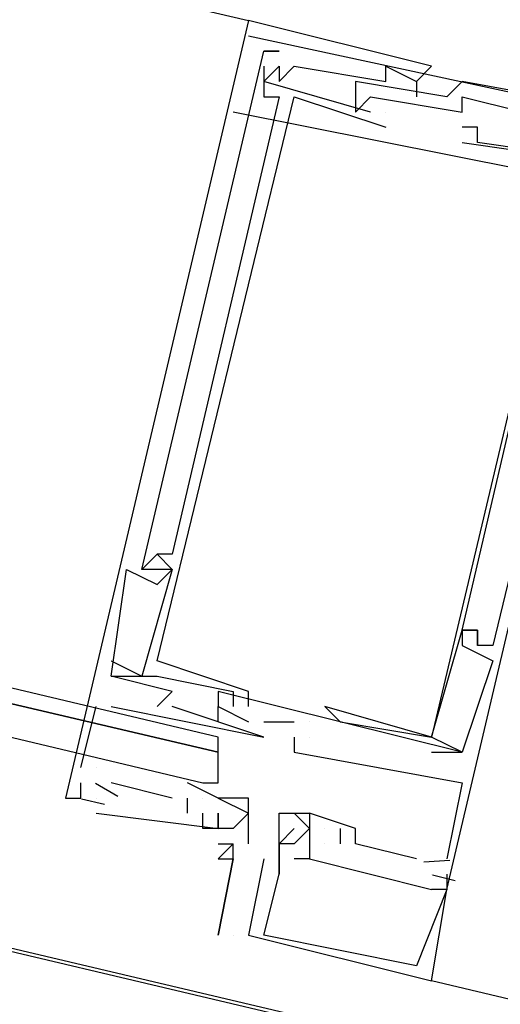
# Model space of a CAD drawing. Header units: feet. Extents: x -79 to 198, y -22 to 181.
# Tile 26 of 256: x 77.093 to 77.513, y 16.851 to 17.712. Entities that reach past the tile are written whole.
import ezdxf

# ---------------------------------------------------------------- set-up
doc = ezdxf.new("R2010")
doc.units = ezdxf.units.FT
doc.layers.add('A-LINEA', color=7, linetype='CONTINUOUS')

msp = doc.modelspace()

# ---------------------------------------------------------------- linework, layer by layer
at = {"layer": 'A-LINEA'}
for p, q in [((73.2, 18.6711), (77.2933, 17.7111)), ((72.7333, 17.9244), (86.3467, 14.7111)), ((77.2933, 17.7111), (77.2933, 17.7111)), ((77.2933, 17.7111), (77.2933, 17.7111)), ((77.2933, 17.7111), (77.2933, 17.7111)), ((77.2933, 17.6978), (77.7867, 17.5911)), ((77.3067, 17.6844), (77.32, 17.6844)), ((77.32, 17.6844), (77.3067, 17.6844)), ((77.3067, 17.6844), (77.3067, 17.6844)), ((77.3067, 17.6844), (77.32, 17.6844)), ((77.32, 17.6844), (77.3067, 17.6844)), ((77.3067, 17.6844), (77.3067, 17.6844)), ((77.3067, 17.6844), (77.32, 17.6844)), ((77.32, 17.6844), (77.3067, 17.6844)), ((77.3067, 17.6844), (77.3067, 17.6844)), ((77.32, 17.6844), (77.32, 17.6844)), ((77.32, 17.6844), (77.32, 17.6844)), ((77.32, 17.6844), (77.32, 17.6844)), ((77.32, 17.6844), (77.32, 17.6844)), ((77.32, 17.6844), (77.32, 17.6844)), ((77.32, 17.6844), (77.32, 17.6844)), ((77.3067, 17.6711), (77.3067, 17.6711)), ((77.3067, 17.6711), (77.3067, 17.6711)), ((77.3067, 17.6711), (77.3067, 17.6711)), ((77.32, 17.6711), (77.32, 17.6711)), ((77.32, 17.6711), (77.32, 17.6711)), ((77.32, 17.6711), (77.32, 17.6711)), ((77.32, 17.6711), (77.32, 17.6711)), ((77.32, 17.6711), (77.32, 17.6711)), ((77.32, 17.6711), (77.32, 17.6711)), ((77.3333, 17.6711), (77.3333, 17.6711)), ((77.3333, 17.6711), (77.3333, 17.6711)), ((77.3333, 17.6711), (77.3333, 17.6711)), ((77.4133, 17.6711), (77.4133, 17.6711)), ((77.4133, 17.6711), (77.4133, 17.6711)), ((77.4133, 17.6711), (77.4133, 17.6711)), ((77.4533, 17.6711), (77.4533, 17.6711)), ((77.4533, 17.6711), (77.4533, 17.6711)), ((77.4533, 17.6711), (77.4533, 17.6711)), ((77.3067, 17.6578), (77.3067, 17.6578)), ((77.3067, 17.6578), (77.3067, 17.6578)), ((77.3067, 17.6578), (77.3067, 17.6578)), ((77.32, 17.6578), (77.32, 17.6578)), ((77.32, 17.6578), (77.32, 17.6578)), ((77.32, 17.6578), (77.32, 17.6578)), ((77.3867, 17.6578), (77.3867, 17.6578)), ((77.3867, 17.6578), (77.3867, 17.6578)), ((77.3867, 17.6578), (77.3867, 17.6578)), ((77.4133, 17.6578), (77.4133, 17.6578)), ((77.4133, 17.6578), (77.4133, 17.6578)), ((77.4133, 17.6578), (77.4133, 17.6578)), ((77.44, 17.6578), (77.44, 17.6578)), ((77.44, 17.6578), (77.44, 17.6578)), ((77.44, 17.6578), (77.44, 17.6578)), ((77.44, 17.6578), (77.44, 17.6578)), ((77.44, 17.6578), (77.44, 17.6578)), ((77.44, 17.6578), (77.44, 17.6578)), ((77.48, 17.6578), (77.48, 17.6578)), ((77.48, 17.6578), (77.48, 17.6578)), ((77.48, 17.6578), (77.48, 17.6578)), ((77.3067, 17.6444), (77.3067, 17.6444)), ((77.3067, 17.6444), (77.3067, 17.6444)), ((77.3067, 17.6444), (77.3067, 17.6444)), ((77.32, 17.6444), (77.32, 17.6444)), ((77.32, 17.6444), (77.32, 17.6444)), ((77.32, 17.6444), (77.32, 17.6444)), ((77.3333, 17.6444), (77.3333, 17.6444)), ((77.3333, 17.6444), (77.3333, 17.6444)), ((77.3333, 17.6444), (77.3333, 17.6444)), ((77.3867, 17.6444), (77.3867, 17.6444)), ((77.3867, 17.6444), (77.3867, 17.6444)), ((77.3867, 17.6444), (77.3867, 17.6444)), ((77.3867, 17.6444), (77.3867, 17.6444)), ((77.3867, 17.6444), (77.3867, 17.6444)), ((77.3867, 17.6444), (77.3867, 17.6444)), ((77.4, 17.6444), (77.4, 17.6444)), ((77.4, 17.6444), (77.4, 17.6444)), ((77.4, 17.6444), (77.4, 17.6444)), ((77.44, 17.6444), (77.44, 17.6444)), ((77.44, 17.6444), (77.44, 17.6444)), ((77.44, 17.6444), (77.44, 17.6444)), ((77.4667, 17.6444), (77.4667, 17.6444)), ((77.4667, 17.6444), (77.4667, 17.6444)), ((77.4667, 17.6444), (77.4667, 17.6444)), ((77.48, 17.6444), (77.48, 17.6444)), ((77.48, 17.6444), (77.48, 17.6444)), ((77.48, 17.6444), (77.48, 17.6444)), ((77.6133, 17.5644), (77.28, 17.6311)), ((77.3867, 17.6311), (77.3867, 17.6311)), ((77.3867, 17.6311), (77.3867, 17.6311)), ((77.3867, 17.6311), (77.3867, 17.6311)), ((77.4, 17.6311), (77.4, 17.6311)), ((77.4, 17.6311), (77.4, 17.6311)), ((77.4, 17.6311), (77.4, 17.6311)), ((77.4133, 17.6311), (77.4133, 17.6311)), ((77.4133, 17.6311), (77.4133, 17.6311)), ((77.4133, 17.6311), (77.4133, 17.6311)), ((77.4133, 17.6311), (77.4133, 17.6311)), ((77.4133, 17.6311), (77.4133, 17.6311)), ((77.4133, 17.6311), (77.4133, 17.6311)), ((77.48, 17.6311), (77.48, 17.6311)), ((77.48, 17.6311), (77.48, 17.6311)), ((77.48, 17.6311), (77.48, 17.6311)), ((77.4133, 17.6178), (77.4133, 17.6178)), ((77.4133, 17.6178), (77.4133, 17.6178)), ((77.4133, 17.6178), (77.4133, 17.6178)), ((77.48, 17.6178), (77.48, 17.6178)), ((77.48, 17.6178), (77.48, 17.6178)), ((77.48, 17.6178), (77.48, 17.6178)), ((77.4933, 17.6178), (77.4933, 17.6178)), ((77.4933, 17.6178), (77.4933, 17.6178)), ((77.4933, 17.6178), (77.4933, 17.6178)), ((77.48, 17.6044), (77.48, 17.6044)), ((77.48, 17.6044), (77.48, 17.6044)), ((77.48, 17.6044), (77.48, 17.6044)), ((77.4933, 17.6044), (77.4933, 17.6044)), ((77.4933, 17.6044), (77.4933, 17.6044)), ((77.4933, 17.6044), (77.4933, 17.6044)), ((77.2133, 17.2444), (77.2133, 17.2444)), ((77.2133, 17.2444), (77.2133, 17.2444)), ((77.2133, 17.2444), (77.2133, 17.2444)), ((77.2133, 17.2444), (77.2133, 17.2444)), ((77.2133, 17.2444), (77.2133, 17.2444)), ((77.2133, 17.2444), (77.2133, 17.2444)), ((77.2267, 17.2444), (77.2267, 17.2444)), ((77.2267, 17.2444), (77.2267, 17.2444)), ((77.2267, 17.2444), (77.2267, 17.2444)), ((77.1867, 17.2311), (77.1867, 17.2311)), ((77.1867, 17.2311), (77.1867, 17.2311)), ((77.1867, 17.2311), (77.1867, 17.2311)), ((77.2, 17.2311), (77.2, 17.2311)), ((77.2, 17.2311), (77.2, 17.2311)), ((77.2, 17.2311), (77.2, 17.2311)), ((77.2, 17.2311), (77.2, 17.2311)), ((77.2, 17.2311), (77.2, 17.2311)), ((77.2, 17.2311), (77.2, 17.2311)), ((77.2133, 17.2311), (77.2133, 17.2311)), ((77.2133, 17.2311), (77.2133, 17.2311)), ((77.2133, 17.2311), (77.2133, 17.2311)), ((77.2133, 17.2311), (77.2133, 17.2311)), ((77.2133, 17.2311), (77.2133, 17.2311)), ((77.2133, 17.2311), (77.2133, 17.2311)), ((77.2133, 17.2311), (77.2133, 17.2311)), ((77.2133, 17.2311), (77.2133, 17.2311)), ((77.2133, 17.2311), (77.2133, 17.2311)), ((77.2267, 17.2311), (77.2267, 17.2311)), ((77.2267, 17.2311), (77.2267, 17.2311)), ((77.2267, 17.2311), (77.2267, 17.2311)), ((77.2267, 17.2311), (77.2267, 17.2311)), ((77.2267, 17.2311), (77.2267, 17.2311)), ((77.2267, 17.2311), (77.2267, 17.2311)), ((77.2133, 17.2178), (77.2133, 17.2178)), ((77.2133, 17.2178), (77.2133, 17.2178)), ((77.2133, 17.2178), (77.2133, 17.2178)), ((77.48, 17.1778), (77.48, 17.1778)), ((77.48, 17.1778), (77.48, 17.1778)), ((77.48, 17.1778), (77.48, 17.1778)), ((77.48, 17.1778), (77.48, 17.1778)), ((77.48, 17.1778), (77.48, 17.1778)), ((77.48, 17.1778), (77.48, 17.1778)), ((77.48, 17.1778), (77.48, 17.1778)), ((77.48, 17.1778), (77.48, 17.1778)), ((77.48, 17.1778), (77.48, 17.1778)), ((77.4933, 17.1778), (77.4933, 17.1778)), ((77.4933, 17.1778), (77.4933, 17.1778)), ((77.4933, 17.1778), (77.4933, 17.1778)), ((77.4933, 17.1778), (77.4933, 17.1778)), ((77.4933, 17.1778), (77.4933, 17.1778)), ((77.4933, 17.1778), (77.4933, 17.1778)), ((77.4933, 17.1778), (77.4933, 17.1778)), ((77.4933, 17.1778), (77.4933, 17.1778)), ((77.4933, 17.1778), (77.4933, 17.1778)), ((77.48, 17.1644), (77.48, 17.1644)), ((77.48, 17.1644), (77.48, 17.1644)), ((77.48, 17.1644), (77.48, 17.1644)), ((77.4933, 17.1644), (77.4933, 17.1644)), ((77.4933, 17.1644), (77.4933, 17.1644)), ((77.4933, 17.1644), (77.4933, 17.1644)), ((77.4933, 17.1644), (77.4933, 17.1644)), ((77.4933, 17.1644), (77.4933, 17.1644)), ((77.4933, 17.1644), (77.4933, 17.1644)), ((77.5067, 17.1644), (77.5067, 17.1644)), ((77.5067, 17.1644), (77.5067, 17.1644)), ((77.5067, 17.1644), (77.5067, 17.1644)), ((77.1733, 17.1511), (77.1733, 17.1511)), ((77.1733, 17.1511), (77.2, 17.1378)), ((77.1733, 17.1511), (77.1733, 17.1511)), ((77.1733, 17.1511), (77.1733, 17.1511)), ((77.1733, 17.1511), (77.2, 17.1378)), ((77.1733, 17.1511), (77.1733, 17.1511)), ((77.1733, 17.1511), (77.1733, 17.1511)), ((77.1733, 17.1511), (77.2, 17.1378)), ((77.1733, 17.1511), (77.1733, 17.1511)), ((77.2133, 17.1511), (77.2133, 17.1511)), ((77.2133, 17.1511), (77.2133, 17.1511)), ((77.2133, 17.1511), (77.2133, 17.1511)), ((77.5067, 17.1511), (77.5067, 17.1511)), ((77.5067, 17.1511), (77.5067, 17.1511)), ((77.5067, 17.1511), (77.5067, 17.1511)), ((77.1733, 17.1378), (77.1733, 17.1378)), ((77.1733, 17.1378), (77.1733, 17.1378)), ((77.1733, 17.1378), (77.1733, 17.1378)), ((77.1733, 17.1378), (77.1733, 17.1378)), ((77.1733, 17.1378), (77.1733, 17.1378)), ((77.1733, 17.1378), (77.1733, 17.1378)), ((77.2, 17.1378), (77.2, 17.1378)), ((77.2, 17.1378), (77.2, 17.1378)), ((77.2, 17.1378), (77.2, 17.1378)), ((77.2133, 17.1378), (77.2133, 17.1378)), ((77.2133, 17.1378), (77.2133, 17.1378)), ((77.2133, 17.1378), (77.2133, 17.1378)), ((77.2267, 17.1244), (77.2267, 17.1244)), ((77.2267, 17.1244), (77.2267, 17.1244)), ((77.2267, 17.1244), (77.2267, 17.1244)), ((77.2667, 17.1244), (77.2667, 17.1244)), ((77.2667, 17.1244), (77.2667, 17.1244)), ((77.2667, 17.1244), (77.2667, 17.1244)), ((77.28, 17.1244), (77.28, 17.1244)), ((77.28, 17.1244), (77.28, 17.1244)), ((77.28, 17.1244), (77.28, 17.1244)), ((77.2933, 17.1244), (77.2933, 17.1244)), ((77.2933, 17.1244), (77.2933, 17.1244)), ((77.2933, 17.1244), (77.2933, 17.1244)), ((77.1467, 17.0578), (77.16, 17.1111)), ((77.1467, 17.0578), (77.16, 17.1111)), ((77.1467, 17.0578), (77.16, 17.1111)), ((77.16, 17.1111), (77.16, 17.1111)), ((77.16, 17.1111), (77.16, 17.1111)), ((77.16, 17.1111), (77.16, 17.1111)), ((77.1733, 17.1111), (77.1733, 17.1111)), ((77.1733, 17.1111), (77.1733, 17.1111)), ((77.1733, 17.1111), (77.1733, 17.1111)), ((77.2133, 17.1111), (77.2133, 17.1111)), ((77.2133, 17.1111), (77.2133, 17.1111)), ((77.2133, 17.1111), (77.2133, 17.1111)), ((77.2267, 17.1111), (77.2267, 17.1111)), ((77.2267, 17.1111), (77.2267, 17.1111)), ((77.2267, 17.1111), (77.2267, 17.1111)), ((77.2667, 17.1111), (77.2667, 17.1111)), ((77.2667, 17.1111), (77.2667, 17.1111)), ((77.2667, 17.1111), (77.2667, 17.1111)), ((77.2667, 17.1111), (77.2667, 17.1111)), ((77.2667, 17.1111), (77.2667, 17.1111)), ((77.2667, 17.1111), (77.2667, 17.1111)), ((77.28, 17.1111), (77.28, 17.1111)), ((77.28, 17.1111), (77.28, 17.1111)), ((77.28, 17.1111), (77.28, 17.1111)), ((77.2933, 17.1111), (77.2933, 17.1111)), ((77.2933, 17.1111), (77.2933, 17.1111)), ((77.2933, 17.1111), (77.2933, 17.1111)), ((77.36, 17.1111), (77.36, 17.1111)), ((77.36, 17.1111), (77.36, 17.1111)), ((77.36, 17.1111), (77.36, 17.1111)), ((77.2667, 17.0978), (77.2667, 17.0978)), ((77.2667, 17.0978), (77.2667, 17.0978)), ((77.2667, 17.0978), (77.2667, 17.0978)), ((77.2933, 17.0978), (77.2933, 17.0978)), ((77.2933, 17.0978), (77.2933, 17.0978)), ((77.2933, 17.0978), (77.2933, 17.0978)), ((77.3067, 17.0978), (77.3333, 17.0978)), ((77.3067, 17.0978), (77.3067, 17.0978)), ((77.3067, 17.0978), (77.3333, 17.0978)), ((77.3067, 17.0978), (77.3067, 17.0978)), ((77.3067, 17.0978), (77.3333, 17.0978)), ((77.3067, 17.0978), (77.3067, 17.0978)), ((77.3333, 17.0978), (77.3333, 17.0978)), ((77.3333, 17.0978), (77.3333, 17.0978)), ((77.3333, 17.0978), (77.3333, 17.0978)), ((77.3467, 17.0978), (77.3467, 17.0978)), ((77.3467, 17.0978), (77.3467, 17.0978)), ((77.3467, 17.0978), (77.3467, 17.0978)), ((77.3733, 17.0978), (77.3733, 17.0978)), ((77.3733, 17.0978), (77.3733, 17.0978)), ((77.3733, 17.0978), (77.3733, 17.0978)), ((77.3067, 17.0844), (77.3067, 17.0844)), ((77.3067, 17.0844), (77.3067, 17.0844)), ((77.3067, 17.0844), (77.3067, 17.0844)), ((77.3333, 17.0844), (77.3333, 17.0844)), ((77.3333, 17.0844), (77.3333, 17.0844)), ((77.3333, 17.0844), (77.3333, 17.0844)), ((77.3467, 17.0844), (77.3467, 17.0844)), ((77.3467, 17.0844), (77.3467, 17.0844)), ((77.3467, 17.0844), (77.3467, 17.0844)), ((77.3467, 17.0844), (77.3467, 17.0844)), ((77.3467, 17.0844), (77.3467, 17.0844)), ((77.3467, 17.0844), (77.3467, 17.0844)), ((77.4533, 17.0844), (77.4533, 17.0844)), ((77.4533, 17.0844), (77.4533, 17.0844)), ((77.4533, 17.0844), (77.4533, 17.0844)), ((77.4533, 17.0844), (77.4533, 17.0844)), ((77.4533, 17.0844), (77.4533, 17.0844)), ((77.4533, 17.0844), (77.4533, 17.0844)), ((77.4533, 17.0844), (77.4533, 17.0844)), ((77.4533, 17.0844), (77.4533, 17.0844)), ((77.4533, 17.0844), (77.4533, 17.0844)), ((77.3333, 17.0711), (77.3333, 17.0711)), ((77.3333, 17.0711), (77.3333, 17.0711)), ((77.3333, 17.0711), (77.3333, 17.0711)), ((77.4533, 17.0711), (77.48, 17.0711)), ((77.4533, 17.0711), (77.4533, 17.0711)), ((77.4533, 17.0711), (77.48, 17.0711)), ((77.4533, 17.0711), (77.4533, 17.0711)), ((77.4533, 17.0711), (77.48, 17.0711)), ((77.4533, 17.0711), (77.4533, 17.0711)), ((77.48, 17.0711), (77.48, 17.0711)), ((77.48, 17.0711), (77.48, 17.0711)), ((77.48, 17.0711), (77.48, 17.0711)), ((77.48, 17.0711), (77.48, 17.0711)), ((77.48, 17.0711), (77.48, 17.0711)), ((77.48, 17.0711), (77.48, 17.0711)), ((77.1467, 17.0578), (77.1467, 17.0578)), ((77.1467, 17.0578), (77.1467, 17.0578)), ((77.1467, 17.0578), (77.1467, 17.0578)), ((77.16, 17.0578), (77.16, 17.0578)), ((77.16, 17.0578), (77.16, 17.0578)), ((77.16, 17.0578), (77.16, 17.0578)), ((77.1467, 17.0444), (77.1467, 17.0444)), ((77.1467, 17.0444), (77.1467, 17.0444)), ((77.1467, 17.0444), (77.1467, 17.0444)), ((77.1791, 17.0323), (77.1596, 17.0439)), ((77.1791, 17.0323), (77.1596, 17.0439)), ((77.1791, 17.0323), (77.1596, 17.0439)), ((77.2267, 17.0311), (77.1733, 17.0444)), ((77.1733, 17.0444), (77.1733, 17.0444)), ((77.2267, 17.0311), (77.1733, 17.0444)), ((77.1733, 17.0444), (77.1733, 17.0444)), ((77.2267, 17.0311), (77.1733, 17.0444)), ((77.1733, 17.0444), (77.1733, 17.0444)), ((77.2667, 17.0311), (77.24, 17.0444)), ((77.24, 17.0444), (77.24, 17.0444)), ((77.2667, 17.0311), (77.24, 17.0444)), ((77.24, 17.0444), (77.24, 17.0444)), ((77.2667, 17.0311), (77.24, 17.0444)), ((77.24, 17.0444), (77.24, 17.0444)), ((77.48, 17.0444), (77.48, 17.0444)), ((77.48, 17.0444), (77.48, 17.0444)), ((77.48, 17.0444), (77.48, 17.0444)), ((77.1333, 17.0311), (77.1333, 17.0311)), ((77.1333, 17.0311), (77.1333, 17.0311)), ((77.1333, 17.0311), (77.1333, 17.0311)), ((77.1467, 17.0311), (77.1467, 17.0311)), ((77.1467, 17.0311), (77.1467, 17.0311)), ((77.1467, 17.0311), (77.1467, 17.0311)), ((77.1467, 17.0311), (77.1467, 17.0311)), ((77.1467, 17.0311), (77.1467, 17.0311)), ((77.1467, 17.0311), (77.1467, 17.0311)), ((77.1673, 17.0254), (77.1473, 17.0302)), ((77.1673, 17.0254), (77.1473, 17.0302)), ((77.1673, 17.0254), (77.1473, 17.0302)), ((77.16, 17.0311), (77.16, 17.0311)), ((77.16, 17.0311), (77.16, 17.0311)), ((77.16, 17.0311), (77.16, 17.0311)), ((77.16, 17.0311), (77.16, 17.0311)), ((77.16, 17.0311), (77.16, 17.0311)), ((77.16, 17.0311), (77.16, 17.0311)), ((77.2267, 17.0311), (77.2267, 17.0311)), ((77.2267, 17.0311), (77.2267, 17.0311)), ((77.2267, 17.0311), (77.2267, 17.0311)), ((77.24, 17.0178), (77.24, 17.0311)), ((77.24, 17.0311), (77.24, 17.0311)), ((77.24, 17.0311), (77.24, 17.0311)), ((77.24, 17.0311), (77.24, 17.0311)), ((77.24, 17.0178), (77.24, 17.0311)), ((77.24, 17.0311), (77.24, 17.0311)), ((77.24, 17.0311), (77.24, 17.0311)), ((77.24, 17.0311), (77.24, 17.0311)), ((77.24, 17.0178), (77.24, 17.0311)), ((77.24, 17.0311), (77.24, 17.0311)), ((77.24, 17.0311), (77.24, 17.0311)), ((77.24, 17.0311), (77.24, 17.0311)), ((77.2533, 17.0311), (77.2533, 17.0311)), ((77.2533, 17.0311), (77.2533, 17.0311)), ((77.2533, 17.0311), (77.2533, 17.0311)), ((77.2533, 17.0311), (77.2533, 17.0311)), ((77.2533, 17.0311), (77.2533, 17.0311)), ((77.2533, 17.0311), (77.2533, 17.0311)), ((77.2667, 17.0311), (77.2667, 17.0311)), ((77.2667, 17.0311), (77.2667, 17.0311)), ((77.2667, 17.0311), (77.2667, 17.0311)), ((77.2667, 17.0311), (77.2667, 17.0311)), ((77.2667, 17.0311), (77.2667, 17.0311)), ((77.2933, 17.0311), (77.2933, 17.0311)), ((77.16, 17.0178), (77.16, 17.0178)), ((77.16, 17.0178), (77.16, 17.0178)), ((77.16, 17.0178), (77.16, 17.0178)), ((77.24, 17.0178), (77.24, 17.0178)), ((77.24, 17.0178), (77.24, 17.0178)), ((77.24, 17.0178), (77.24, 17.0178)), ((77.2533, 17.0178), (77.2533, 17.0178)), ((77.2533, 17.0178), (77.2533, 17.0178)), ((77.2533, 17.0178), (77.2533, 17.0178)), ((77.2667, 17.0178), (77.2667, 17.0178)), ((77.2667, 17.0178), (77.2667, 17.0178)), ((77.2933, 17.0178), (77.2933, 17.0178)), ((77.2933, 17.0178), (77.2933, 17.0178)), ((77.32, 17.0178), (77.32, 17.0178)), ((77.32, 17.0178), (77.32, 17.0178)), ((77.32, 17.0178), (77.32, 17.0178)), ((77.3333, 17.0178), (77.3333, 17.0178)), ((77.3333, 17.0178), (77.3333, 17.0178)), ((77.3333, 17.0178), (77.3333, 17.0178)), ((77.3467, 17.0178), (77.3467, 17.0178)), ((77.3467, 17.0178), (77.3467, 17.0178)), ((77.3467, 17.0178), (77.3467, 17.0178)), ((77.3467, 17.0178), (77.3467, 17.0178)), ((77.3467, 17.0178), (77.3467, 17.0178)), ((77.3467, 17.0178), (77.3467, 17.0178)), ((77.2533, 17.0044), (77.2533, 17.0044)), ((77.2533, 17.0044), (77.2533, 17.0044)), ((77.2533, 17.0044), (77.2533, 17.0044)), ((77.2667, 17.0044), (77.2667, 17.0044)), ((77.2667, 17.0044), (77.2667, 17.0044)), ((77.2667, 17.0044), (77.2667, 17.0044)), ((77.2667, 17.0044), (77.2667, 17.0044)), ((77.2667, 17.0044), (77.2667, 17.0044)), ((77.2667, 17.0044), (77.2667, 17.0044)), ((77.28, 17.0044), (77.28, 17.0044)), ((77.2933, 17.0044), (77.2933, 17.0044)), ((77.32, 17.0044), (77.32, 17.0044)), ((77.32, 17.0044), (77.32, 17.0044)), ((77.32, 17.0044), (77.32, 17.0044)), ((77.3333, 17.0044), (77.3333, 17.0044)), ((77.3333, 17.0044), (77.3333, 17.0044)), ((77.3333, 17.0044), (77.3333, 17.0044)), ((77.3467, 17.0044), (77.3467, 17.0044)), ((77.3467, 17.0044), (77.3467, 17.0044)), ((77.3467, 17.0044), (77.3467, 17.0044)), ((77.3467, 17.0044), (77.3467, 17.0044)), ((77.3467, 17.0044), (77.3467, 17.0044)), ((77.3467, 17.0044), (77.3467, 17.0044)), ((77.3467, 17.0044), (77.3467, 17.0044)), ((77.3467, 17.0044), (77.3467, 17.0044)), ((77.3467, 17.0044), (77.3467, 17.0044)), ((77.36, 17.0044), (77.36, 17.0044)), ((77.36, 17.0044), (77.36, 17.0044)), ((77.36, 17.0044), (77.36, 17.0044)), ((77.36, 17.0044), (77.36, 17.0044)), ((77.36, 17.0044), (77.36, 17.0044)), ((77.36, 17.0044), (77.36, 17.0044)), ((77.3733, 17.0044), (77.3733, 17.0044)), ((77.3733, 17.0044), (77.3733, 16.9911)), ((77.3733, 17.0044), (77.3733, 17.0044)), ((77.3733, 17.0044), (77.3733, 17.0044)), ((77.3733, 17.0044), (77.3733, 16.9911)), ((77.3733, 17.0044), (77.3733, 17.0044)), ((77.3733, 17.0044), (77.3733, 17.0044)), ((77.3733, 17.0044), (77.3733, 16.9911)), ((77.3733, 17.0044), (77.3733, 17.0044)), ((77.3867, 16.9911), (77.3867, 17.0044)), ((77.3867, 17.0044), (77.3867, 17.0044)), ((77.3867, 16.9911), (77.3867, 17.0044)), ((77.3867, 17.0044), (77.3867, 17.0044)), ((77.3867, 16.9911), (77.3867, 17.0044)), ((77.3867, 17.0044), (77.3867, 17.0044)), ((77.2667, 16.9911), (77.2667, 16.9911)), ((77.28, 16.9911), (77.28, 16.9911)), ((77.28, 16.9911), (77.28, 16.9911)), ((77.28, 16.9911), (77.28, 16.9911)), ((77.2933, 16.9911), (77.2933, 16.9911)), ((77.32, 16.9911), (77.32, 16.9911)), ((77.32, 16.9911), (77.32, 16.9911)), ((77.32, 16.9911), (77.32, 16.9911)), ((77.32, 16.9911), (77.32, 16.9911)), ((77.32, 16.9911), (77.32, 16.9911)), ((77.32, 16.9911), (77.32, 16.9911)), ((77.3333, 16.9911), (77.3333, 16.9911)), ((77.3333, 16.9911), (77.3333, 16.9911)), ((77.3333, 16.9911), (77.3333, 16.9911)), ((77.3467, 16.9911), (77.3467, 16.9911)), ((77.3467, 16.9911), (77.3467, 16.9911)), ((77.3467, 16.9911), (77.3467, 16.9911)), ((77.3467, 16.9911), (77.3467, 16.9911)), ((77.3467, 16.9911), (77.3467, 16.9911)), ((77.3467, 16.9911), (77.3467, 16.9911)), ((77.36, 16.9911), (77.36, 16.9911)), ((77.36, 16.9911), (77.36, 16.9911)), ((77.36, 16.9911), (77.36, 16.9911)), ((77.36, 16.9911), (77.36, 16.9911)), ((77.36, 16.9911), (77.36, 16.9911)), ((77.36, 16.9911), (77.36, 16.9911)), ((77.3733, 16.9911), (77.3733, 16.9911)), ((77.3733, 16.9911), (77.3733, 16.9911)), ((77.3733, 16.9911), (77.3733, 16.9911)), ((77.44, 16.9778), (77.3867, 16.9911)), ((77.3867, 16.9911), (77.3867, 16.9911)), ((77.44, 16.9778), (77.3867, 16.9911)), ((77.3867, 16.9911), (77.3867, 16.9911)), ((77.44, 16.9778), (77.3867, 16.9911)), ((77.3867, 16.9911), (77.3867, 16.9911)), ((77.2667, 16.9778), (77.2667, 16.9778)), ((77.28, 16.9778), (77.28, 16.9778)), ((77.28, 16.9778), (77.28, 16.9778)), ((77.3067, 16.9778), (77.3067, 16.9778)), ((77.3067, 16.9778), (77.3067, 16.9778)), ((77.3067, 16.9778), (77.3067, 16.9778)), ((77.32, 16.9778), (77.32, 16.9778)), ((77.32, 16.9778), (77.32, 16.9778)), ((77.32, 16.9778), (77.32, 16.9778)), ((77.32, 16.9778), (77.32, 16.9778)), ((77.32, 16.9778), (77.32, 16.9778)), ((77.32, 16.9778), (77.32, 16.9778)), ((77.32, 16.9778), (77.32, 16.9778)), ((77.32, 16.9778), (77.32, 16.9778)), ((77.32, 16.9778), (77.32, 16.9778)), ((77.32, 16.9778), (77.32, 16.9778)), ((77.32, 16.9778), (77.32, 16.9778)), ((77.32, 16.9778), (77.32, 16.9778)), ((77.3333, 16.9778), (77.3333, 16.9778)), ((77.3333, 16.9778), (77.3333, 16.9778)), ((77.3333, 16.9778), (77.3333, 16.9778)), ((77.3467, 16.9778), (77.3467, 16.9778)), ((77.3467, 16.9778), (77.3467, 16.9778)), ((77.3467, 16.9778), (77.3467, 16.9778)), ((77.3467, 16.9778), (77.3467, 16.9778)), ((77.3467, 16.9778), (77.3467, 16.9778)), ((77.3467, 16.9778), (77.3467, 16.9778)), ((77.44, 16.9778), (77.44, 16.9778)), ((77.44, 16.9778), (77.44, 16.9778)), ((77.44, 16.9778), (77.44, 16.9778)), ((77.4691, 16.9765), (77.4465, 16.9749)), ((77.4691, 16.9765), (77.4465, 16.9749)), ((77.4691, 16.9765), (77.4465, 16.9749)), ((77.4667, 16.9778), (77.4667, 16.9778)), ((77.4667, 16.9778), (77.4667, 16.9778)), ((77.4667, 16.9778), (77.4667, 16.9778)), ((77.32, 16.9644), (77.32, 16.9644)), ((77.32, 16.9644), (77.32, 16.9644)), ((77.32, 16.9644), (77.32, 16.9644)), ((77.32, 16.9644), (77.32, 16.9644)), ((77.32, 16.9644), (77.32, 16.9644)), ((77.32, 16.9644), (77.32, 16.9644)), ((77.4533, 16.9644), (77.4533, 16.9644)), ((77.4533, 16.9644), (77.4533, 16.9644)), ((77.4533, 16.9644), (77.4533, 16.9644)), ((77.4533, 16.9644), (77.4533, 16.9644)), ((77.4533, 16.9644), (77.4533, 16.9644)), ((77.4533, 16.9644), (77.4533, 16.9644)), ((77.474, 16.9588), (77.454, 16.9635)), ((77.474, 16.9588), (77.454, 16.9635)), ((77.474, 16.9588), (77.454, 16.9635)), ((77.4667, 16.9644), (77.4667, 16.9644)), ((77.4667, 16.9644), (77.4667, 16.9644)), ((77.4667, 16.9644), (77.4667, 16.9644)), ((77.4533, 16.9511), (77.4533, 16.9511)), ((77.4533, 16.9511), (77.4533, 16.9511)), ((77.4533, 16.9511), (77.4533, 16.9511)), ((77.4533, 16.9511), (77.4533, 16.9511)), ((77.4533, 16.9511), (77.4533, 16.9511)), ((77.4533, 16.9511), (77.4533, 16.9511)), ((77.4667, 16.9511), (77.4667, 16.9511)), ((77.4667, 16.9511), (77.4667, 16.9511)), ((77.4667, 16.9511), (77.4667, 16.9511)), ((77.4667, 16.9511), (77.4667, 16.9511)), ((77.4667, 16.9511), (77.4667, 16.9511)), ((77.4667, 16.9511), (77.4667, 16.9511)), ((77.4667, 16.9511), (77.4667, 16.9511)), ((77.4667, 16.9511), (77.4667, 16.9511)), ((77.4667, 16.9511), (77.4667, 16.9511)), ((77.2667, 16.9111), (77.2667, 16.9111)), ((77.28, 16.9111), (77.28, 16.9111)), ((77.2933, 16.9111), (77.2933, 16.9111)), ((77.2933, 16.9111), (77.2933, 16.9111)), ((77.2933, 16.9111), (77.2933, 16.9111)), ((77.3067, 16.9111), (77.3067, 16.9111)), ((77.3067, 16.9111), (77.3067, 16.9111)), ((77.3067, 16.9111), (77.3067, 16.9111)), ((77.44, 16.8844), (77.44, 16.8844)), ((77.44, 16.8844), (77.44, 16.8844)), ((77.44, 16.8844), (77.44, 16.8844)), ((77.4533, 16.8711), (77.4533, 16.8711)), ((86.0267, 14.8311), (77.4533, 16.8711)), ((77.4533, 16.8711), (77.4533, 16.8711)), ((77.4533, 16.8711), (77.4533, 16.8711))]:
    msp.add_line(p, q, dxfattribs=at)
for points in [[(67.2267, 7.6444), (67.2667, 7.8178), (67.76, 9.9244), (68.1067, 9.9378), (69.9867, 17.8978), (72.5733, 17.2844), (72.7333, 17.9244), (80.72, 16.0444), (83.12, 15.4711), (87.16, 14.5111), (90.12, 27.0044), (94.6533, 25.9244), (94.8133, 26.5778), (97.52, 25.9378), (103.5333, 24.5111), (107.3733, 40.7511), (107.64, 40.6978), (108.9733, 40.3778), (112.68, 39.4978), (119.16, 37.9644), (119.2267, 38.2978), (125.3067, 36.8578)], [(72.9467, 18.0978), (72.9467, 18.0844), (77.2667, 17.0711), (77.2667, 17.0844), (72.9467, 18.1111), (72.9467, 18.0978)], [(72.9467, 18.0711), (77.2533, 17.0444), (77.2667, 17.0444), (77.2667, 17.0578), (77.2667, 17.0711), (72.9467, 18.0844), (72.9333, 18.0711), (72.9467, 18.0711)], [(77.44, 17.6578), (77.4533, 17.6711), (77.2933, 17.7111), (77.1333, 17.0311), (77.1467, 17.0311), (77.1467, 17.0444)], [(77.44, 17.6578), (77.4533, 17.6711), (77.2933, 17.7111), (77.1333, 17.0311), (77.1467, 17.0311), (77.1467, 17.0444)], [(77.44, 17.6578), (77.4533, 17.6711), (77.2933, 17.7111), (77.1333, 17.0311), (77.1467, 17.0311), (77.1467, 17.0444)], [(77.2133, 17.1111), (77.2267, 17.1244), (77.1733, 17.1378), (77.1867, 17.2311), (77.2133, 17.2178), (77.2267, 17.2311), (77.2133, 17.2311), (77.2, 17.2311), (77.3067, 17.6844)], [(77.2133, 17.1111), (77.2267, 17.1244), (77.1733, 17.1378), (77.1867, 17.2311), (77.2133, 17.2178), (77.2267, 17.2311), (77.2133, 17.2311), (77.2, 17.2311), (77.3067, 17.6844)], [(77.2133, 17.1111), (77.2267, 17.1244), (77.1733, 17.1378), (77.1867, 17.2311), (77.2133, 17.2178), (77.2267, 17.2311), (77.2133, 17.2311), (77.2, 17.2311), (77.3067, 17.6844)], [(77.3067, 17.6711), (77.3067, 17.6444), (77.32, 17.6444), (77.2267, 17.2444), (77.2133, 17.2444), (77.2, 17.2311)], [(77.3067, 17.6711), (77.3067, 17.6444), (77.32, 17.6444), (77.2267, 17.2444), (77.2133, 17.2444), (77.2, 17.2311)], [(77.3067, 17.6711), (77.3067, 17.6444), (77.32, 17.6444), (77.2267, 17.2444), (77.2133, 17.2444), (77.2, 17.2311)], [(77.4, 17.6311), (77.3067, 17.6578), (77.32, 17.6711)], [(77.4, 17.6311), (77.3067, 17.6578), (77.32, 17.6711)], [(77.4, 17.6311), (77.3067, 17.6578), (77.32, 17.6711)], [(77.32, 17.6711), (77.32, 17.6578), (77.3333, 17.6711), (77.4133, 17.6578), (77.4133, 17.6711), (77.44, 17.6578), (77.44, 17.6444)], [(77.32, 17.6711), (77.32, 17.6578), (77.3333, 17.6711), (77.4133, 17.6578), (77.4133, 17.6711), (77.44, 17.6578), (77.44, 17.6444)], [(77.32, 17.6711), (77.32, 17.6578), (77.3333, 17.6711), (77.4133, 17.6578), (77.4133, 17.6711), (77.44, 17.6578), (77.44, 17.6444)], [(77.4667, 16.9644), (77.4667, 16.9511), (77.6267, 17.6311), (77.48, 17.6578), (77.4667, 17.6444), (77.3867, 17.6578), (77.3867, 17.6444), (77.3867, 17.6311)], [(77.4667, 16.9644), (77.4667, 16.9511), (77.6267, 17.6311), (77.48, 17.6578), (77.4667, 17.6444), (77.3867, 17.6578), (77.3867, 17.6444), (77.3867, 17.6311)], [(77.4667, 16.9644), (77.4667, 16.9511), (77.6267, 17.6311), (77.48, 17.6578), (77.4667, 17.6444), (77.3867, 17.6578), (77.3867, 17.6444), (77.3867, 17.6311)], [(77.2933, 17.1111), (77.2933, 17.1244), (77.2933, 17.1244), (77.2133, 17.1511), (77.3333, 17.6444), (77.4133, 17.6178)], [(77.2933, 17.1111), (77.2933, 17.1244), (77.2933, 17.1244), (77.2133, 17.1511), (77.3333, 17.6444), (77.4133, 17.6178)], [(77.2933, 17.1111), (77.2933, 17.1244), (77.2933, 17.1244), (77.2133, 17.1511), (77.3333, 17.6444), (77.4133, 17.6178)], [(77.3867, 17.6311), (77.4, 17.6444), (77.48, 17.6311), (77.48, 17.6444), (77.5867, 17.6178), (77.5867, 17.6044), (77.5867, 17.5911)], [(77.3867, 17.6311), (77.4, 17.6444), (77.48, 17.6311), (77.48, 17.6444), (77.5867, 17.6178), (77.5867, 17.6044), (77.5867, 17.5911)], [(77.3867, 17.6311), (77.4, 17.6444), (77.48, 17.6311), (77.48, 17.6444), (77.5867, 17.6178), (77.5867, 17.6044), (77.5867, 17.5911)], [(77.6, 17.6178), (77.5867, 17.5911), (77.4933, 17.6044), (77.4933, 17.6178), (77.48, 17.6178)], [(77.6, 17.6178), (77.5867, 17.5911), (77.4933, 17.6044), (77.4933, 17.6178), (77.48, 17.6178)], [(77.6, 17.6178), (77.5867, 17.5911), (77.4933, 17.6044), (77.4933, 17.6178), (77.48, 17.6178)], [(77.5867, 17.6044), (77.6, 17.6178), (77.6133, 17.6044), (77.5067, 17.1644), (77.4933, 17.1644)], [(77.5867, 17.6044), (77.6, 17.6178), (77.6133, 17.6044), (77.5067, 17.1644), (77.4933, 17.1644)], [(77.5867, 17.6044), (77.6, 17.6178), (77.6133, 17.6044), (77.5067, 17.1644), (77.4933, 17.1644)], [(77.48, 17.6044), (77.5733, 17.5911), (77.4533, 17.0844), (77.36, 17.1111), (77.36, 17.1111), (77.3733, 17.0978), (77.4533, 17.0844)], [(77.48, 17.6044), (77.5733, 17.5911), (77.4533, 17.0844), (77.36, 17.1111), (77.36, 17.1111), (77.3733, 17.0978), (77.4533, 17.0844)], [(77.48, 17.6044), (77.5733, 17.5911), (77.4533, 17.0844), (77.36, 17.1111), (77.36, 17.1111), (77.3733, 17.0978), (77.4533, 17.0844)], [(77.48, 17.0711), (77.4533, 17.0844), (77.48, 17.1778), (77.4933, 17.1778), (77.4933, 17.1644), (77.4933, 17.1778), (77.48, 17.1778), (77.5733, 17.5778)], [(77.48, 17.0711), (77.4533, 17.0844), (77.48, 17.1778), (77.4933, 17.1778), (77.4933, 17.1644), (77.4933, 17.1778), (77.48, 17.1778), (77.5733, 17.5778)], [(77.48, 17.0711), (77.4533, 17.0844), (77.48, 17.1778), (77.4933, 17.1778), (77.4933, 17.1644), (77.4933, 17.1778), (77.48, 17.1778), (77.5733, 17.5778)], [(77.2133, 17.2444), (77.2267, 17.2311), (77.2, 17.1378)], [(77.2133, 17.2444), (77.2267, 17.2311), (77.2, 17.1378)], [(77.2133, 17.2444), (77.2267, 17.2311), (77.2, 17.1378)], [(77.4933, 17.1778), (77.48, 17.1778), (77.48, 17.1644), (77.5067, 17.1511), (77.48, 17.0711), (77.2667, 17.1244), (77.2667, 17.1111)], [(77.4933, 17.1778), (77.48, 17.1778), (77.48, 17.1644), (77.5067, 17.1511), (77.48, 17.0711), (77.2667, 17.1244), (77.2667, 17.1111)], [(77.4933, 17.1778), (77.48, 17.1778), (77.48, 17.1644), (77.5067, 17.1511), (77.48, 17.0711), (77.2667, 17.1244), (77.2667, 17.1111)], [(77.4933, 17.1644), (77.4933, 17.1778), (77.4933, 17.1778), (77.48, 17.1778)], [(77.4933, 17.1644), (77.4933, 17.1778), (77.4933, 17.1778), (77.48, 17.1778)], [(77.4933, 17.1644), (77.4933, 17.1778), (77.4933, 17.1778), (77.48, 17.1778)], [(77.1733, 17.1378), (77.2133, 17.1378), (77.28, 17.1244), (77.28, 17.1111)], [(77.1733, 17.1378), (77.2133, 17.1378), (77.28, 17.1244), (77.28, 17.1111)], [(77.1733, 17.1378), (77.2133, 17.1378), (77.28, 17.1244), (77.28, 17.1111)], [(77.1733, 17.1111), (77.3067, 17.0844), (77.2267, 17.1111)], [(77.1733, 17.1111), (77.3067, 17.0844), (77.2267, 17.1111)], [(77.1733, 17.1111), (77.3067, 17.0844), (77.2267, 17.1111)], [(77.2667, 17.0978), (77.2667, 17.0978), (77.2667, 17.1111), (77.2933, 17.0978)], [(77.2667, 17.0978), (77.2667, 17.0978), (77.2667, 17.1111), (77.2933, 17.0978)], [(77.2667, 17.0978), (77.2667, 17.0978), (77.2667, 17.1111), (77.2933, 17.0978)], [(77.3333, 17.0844), (77.3333, 17.0711), (77.48, 17.0444), (77.4667, 16.9778)], [(77.3333, 17.0844), (77.3333, 17.0711), (77.48, 17.0444), (77.4667, 16.9778)], [(77.3333, 17.0844), (77.3333, 17.0711), (77.48, 17.0444), (77.4667, 16.9778)], [(77.2667, 17.0311), (77.2933, 17.0178), (77.28, 17.0044), (77.2667, 17.0044), (77.2667, 17.0178)], [(77.2933, 16.9911), (77.2933, 17.0044), (77.2933, 17.0178), (77.2933, 17.0311), (77.2667, 17.0311), (77.2667, 17.0311), (77.2667, 17.0311), (77.2667, 17.0311), (77.2667, 17.0311)], [(77.16, 17.0178), (77.2667, 17.0044), (77.2533, 17.0044), (77.2533, 17.0178), (77.2533, 17.0178)], [(77.16, 17.0178), (77.2667, 17.0044), (77.2533, 17.0044), (77.2533, 17.0178), (77.2533, 17.0178)], [(77.16, 17.0178), (77.2667, 17.0044), (77.2533, 17.0044), (77.2533, 17.0178), (77.2533, 17.0178)], [(77.2667, 17.0178), (77.2667, 17.0044), (77.2667, 17.0044), (77.2667, 17.0044)], [(77.3333, 17.0178), (77.3467, 17.0044), (77.3333, 16.9911), (77.32, 16.9911), (77.3333, 17.0044)], [(77.32, 16.9911), (77.32, 16.9778), (77.32, 17.0044), (77.32, 17.0178), (77.3467, 17.0178), (77.3467, 17.0044), (77.3467, 17.0044), (77.3467, 17.0044), (77.3467, 17.0044), (77.3467, 16.9911), (77.3467, 16.9911), (77.3467, 16.9778), (77.3333, 16.9778), (77.3333, 16.9778)], [(77.3333, 17.0178), (77.3467, 17.0044), (77.3333, 16.9911), (77.32, 16.9911), (77.3333, 17.0044)], [(77.32, 16.9911), (77.32, 16.9778), (77.32, 17.0044), (77.32, 17.0178), (77.3467, 17.0178), (77.3467, 17.0044), (77.3467, 17.0044), (77.3467, 17.0044), (77.3467, 17.0044), (77.3467, 16.9911), (77.3467, 16.9911), (77.3467, 16.9778), (77.3333, 16.9778), (77.3333, 16.9778)], [(77.3333, 17.0178), (77.3467, 17.0044), (77.3333, 16.9911), (77.32, 16.9911), (77.3333, 17.0044)], [(77.32, 16.9911), (77.32, 16.9778), (77.32, 17.0044), (77.32, 17.0178), (77.3467, 17.0178), (77.3467, 17.0044), (77.3467, 17.0044), (77.3467, 17.0044), (77.3467, 17.0044), (77.3467, 16.9911), (77.3467, 16.9911), (77.3467, 16.9778), (77.3333, 16.9778), (77.3333, 16.9778)], [(77.3867, 17.0044), (77.3467, 17.0178), (77.3467, 17.0044)], [(77.3867, 17.0044), (77.3467, 17.0178), (77.3467, 17.0044)], [(77.3867, 17.0044), (77.3467, 17.0178), (77.3467, 17.0044)], [(77.28, 16.9911), (77.2667, 16.9778), (77.2667, 16.9778), (77.28, 16.9778), (77.28, 16.9778), (77.2667, 16.9111), (77.2667, 16.9111), (77.28, 16.9778), (77.28, 16.9911)], [(77.2667, 16.9911), (77.28, 16.9911), (77.28, 16.9911)], [(77.3467, 16.9911), (77.3467, 16.9778), (77.4533, 16.9511)], [(77.3467, 16.9911), (77.3467, 16.9778), (77.4533, 16.9511)], [(77.3467, 16.9911), (77.3467, 16.9778), (77.4533, 16.9511)], [(77.3067, 16.9778), (77.2933, 16.9111), (77.4533, 16.8711), (77.4533, 16.8711), (77.4667, 16.9511), (77.4533, 16.9511)], [(77.3067, 16.9778), (77.2933, 16.9111), (77.4533, 16.8711), (77.4533, 16.8711), (77.4667, 16.9511), (77.4533, 16.9511)], [(77.3067, 16.9778), (77.2933, 16.9111), (77.4533, 16.8711), (77.4533, 16.8711), (77.4667, 16.9511), (77.4533, 16.9511)], [(77.4667, 16.9511), (77.44, 16.8844), (77.44, 16.8844), (77.3067, 16.9111), (77.3067, 16.9111), (77.32, 16.9644), (77.32, 16.9644), (77.32, 16.9644), (77.32, 16.9644), (77.32, 16.9778)], [(77.4667, 16.9511), (77.44, 16.8844), (77.44, 16.8844), (77.3067, 16.9111), (77.3067, 16.9111), (77.32, 16.9644), (77.32, 16.9644), (77.32, 16.9644), (77.32, 16.9644), (77.32, 16.9778)], [(77.4667, 16.9511), (77.44, 16.8844), (77.44, 16.8844), (77.3067, 16.9111), (77.3067, 16.9111), (77.32, 16.9644), (77.32, 16.9644), (77.32, 16.9644), (77.32, 16.9644), (77.32, 16.9778)], [(77.32, 16.9778), (77.32, 16.9644), (77.32, 16.9778)], [(77.32, 16.9778), (77.32, 16.9644), (77.32, 16.9778)], [(77.32, 16.9778), (77.32, 16.9644), (77.32, 16.9778)]]:
    msp.add_lwpolyline(points, dxfattribs=at)

doc.saveas('drawing.dxf')
